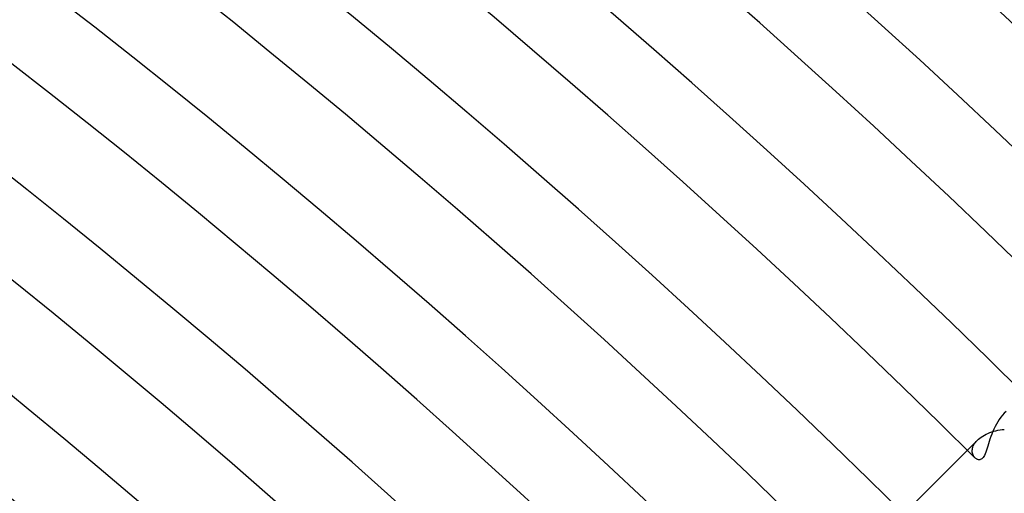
# Model space of a CAD drawing. Header units: millimetres. Extents: x -485 to 485, y -485 to 485.
# Tile 106 of 110: x 241 to 290, y 289 to 313. Entities that reach past the tile are written whole.
import ezdxf

# ---------------------------------------------------------------- set-up
doc = ezdxf.new("R2010")
doc.units = ezdxf.units.MM
doc.layers.add('HIDDEN', color=7, linetype='Continuous')
doc.layers.add('THICK', color=7, linetype='Continuous')

msp = doc.modelspace()

# ---------------------------------------------------------------- linework, layer by layer
at = {"layer": 'HIDDEN'}
for p, q in [((290.087, 292.909), (289.993, 292.822)), ((288.915, 291.684), (288.997, 291.731)), ((288.997, 291.731), (289.083, 291.776)), ((289.083, 291.776), (289.173, 291.817)), ((289.173, 291.817), (289.266, 291.855)), ((289.266, 291.855), (289.364, 291.889)), ((289.364, 291.889), (289.464, 291.92)), ((289.464, 291.92), (289.567, 291.948)), ((289.567, 291.948), (289.672, 291.971)), ((289.672, 291.971), (289.778, 291.99)), ((289.778, 291.99), (289.886, 292.006)), ((289.886, 292.006), (289.994, 292.017)), ((288.143, 290.971), (288.645, 291.474)), ((288.443, 291.187), (288.471, 291.244)), ((288.471, 291.244), (288.505, 291.302)), ((288.505, 291.302), (288.545, 291.359)), ((288.545, 291.359), (288.592, 291.417)), ((288.592, 291.417), (288.645, 291.474)), ((288.645, 291.474), (288.704, 291.529)), ((288.704, 291.529), (288.768, 291.582)), ((288.768, 291.582), (288.839, 291.634)), ((288.839, 291.634), (288.915, 291.684)), ((288.388, 290.918), (288.389, 290.969)), ((288.392, 290.869), (288.388, 290.918)), ((288.389, 290.969), (288.394, 291.022)), ((288.4, 290.822), (288.392, 290.869)), ((288.394, 291.022), (288.405, 291.076)), ((288.412, 290.777), (288.4, 290.822)), ((288.405, 291.076), (288.421, 291.131)), ((288.428, 290.734), (288.412, 290.777)), ((288.421, 291.131), (288.443, 291.187)), ((288.448, 290.695), (288.428, 290.734)), ((288.47, 290.658), (288.448, 290.695)), ((288.495, 290.624), (288.47, 290.658)), ((288.523, 290.594), (288.495, 290.624))]:
    msp.add_line(p, q, dxfattribs=at)
at = {"layer": 'THICK'}
for p, q in [((289.905, 292.727), (289.82, 292.624)), ((289.993, 292.822), (289.905, 292.727)), ((289.595, 292.28), (289.53, 292.157)), ((289.665, 292.4), (289.595, 292.28)), ((289.74, 292.514), (289.665, 292.4)), ((289.82, 292.624), (289.74, 292.514)), ((289.364, 291.779), (289.318, 291.654)), ((289.415, 291.906), (289.364, 291.779)), ((289.47, 292.032), (289.415, 291.906)), ((289.53, 292.157), (289.47, 292.032)), ((289.2, 291.295), (289.166, 291.183)), ((289.237, 291.412), (289.2, 291.295)), ((289.276, 291.532), (289.237, 291.412)), ((289.318, 291.654), (289.276, 291.532)), ((283.915, 286.744), (288.143, 290.971)), ((289.034, 290.792), (288.999, 290.716)), ((289.068, 290.878), (289.034, 290.792)), ((289.1, 290.973), (289.068, 290.878)), ((289.133, 291.075), (289.1, 290.973)), ((289.166, 291.183), (289.133, 291.075)), ((288.546, 290.573), (288.523, 290.594)), ((288.57, 290.554), (288.546, 290.573)), ((288.596, 290.537), (288.57, 290.554)), ((288.622, 290.524), (288.596, 290.537)), ((288.648, 290.513), (288.622, 290.524)), ((288.675, 290.504), (288.648, 290.513)), ((288.702, 290.499), (288.675, 290.504)), ((288.73, 290.497), (288.702, 290.499)), ((288.761, 290.499), (288.73, 290.497)), ((288.793, 290.506), (288.761, 290.499)), ((288.827, 290.519), (288.793, 290.506)), ((288.861, 290.539), (288.827, 290.519)), ((288.895, 290.567), (288.861, 290.539)), ((288.929, 290.605), (288.895, 290.567)), ((288.964, 290.654), (288.929, 290.605)), ((288.999, 290.716), (288.964, 290.654))]:
    msp.add_line(p, q, dxfattribs=at)
for radius, start, end in [(436, 45.24201, 89.75802), (430.5, 45.26619, 89.73384), (426.5, 45.16884, 89.83113), (422, 45.27157, 89.72846), (418, 45.18752, 89.81245), (413.5, 45.27713, 89.7229), (409.5, 45.20488, 89.79509), (405, 45.28292, 89.71705), (401, 45.22132, 89.7787), (396.5, 45.28899, 89.71098), (392.5, 45.23697, 89.76306), (388, 45.29535, 89.70468), (384, 45.25198, 89.74805), (379.5, 45.30194, 89.69803), (375.5, 45.26647, 89.73356), (371, 45.30887, 89.6911), (367, 45.28057, 89.71946), (362.5, 45.31609, 89.68388), (358.5, 45.29426, 89.70577), (354, 45.32371, 89.67632), (350, 45.30767, 89.69236), (345.5, 45.33168, 89.66835)]:
    msp.add_arc((0, 0), radius, start, end, dxfattribs=at)

doc.saveas('drawing.dxf')
